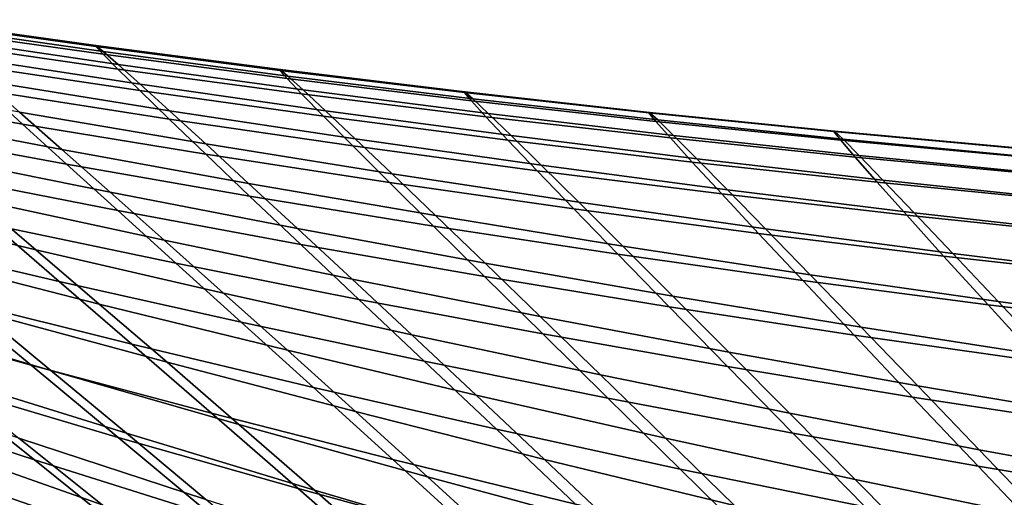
# Model space of a CAD drawing. Header units: metres. Extents: x -23 to 242, y -40 to 23.
# Tile 122 of 256: x 13.82 to 16.36, y 19.28 to 20.52. Entities that reach past the tile are written whole.
import ezdxf

# ---------------------------------------------------------------- set-up
doc = ezdxf.new("R2010")
doc.units = ezdxf.units.M
doc.layers.add('solid_10171013', color=7, linetype='CONTINUOUS')

msp = doc.modelspace()

# ---------------------------------------------------------------- linework, layer by layer
at = {"layer": 'solid_10171013'}
for points in [[(13.540062, 20.517132, 96.616966), (13.558563, 20.502857, 97.352554), (14.034844, 20.43487, 97.377625), (14.015616, 20.450369, 96.644722)], [(13.540473, 20.514359, 95.881432), (13.540062, 20.517132, 96.616966), (14.015616, 20.450369, 96.644722), (14.015429, 20.447893, 95.912155)], [(13.559795, 20.4946, 95.146843), (13.540473, 20.514359, 95.881432), (14.015429, 20.447893, 95.912155), (14.034262, 20.427536, 95.180794)], [(13.558563, 20.502857, 97.352554), (13.595875, 20.4716, 98.086617), (14.073021, 20.401461, 98.109253), (14.034844, 20.43487, 97.377625)], [(13.598022, 20.457939, 94.41404), (13.559795, 20.4946, 95.146843), (14.034262, 20.427536, 95.180794), (14.07209, 20.389406, 94.451447)], [(13.595875, 20.4716, 98.086617), (13.651821, 20.423517, 98.817047), (14.129975, 20.350315, 98.837387), (14.073021, 20.401461, 98.109253)], [(13.655143, 20.404448, 93.683876), (13.598022, 20.457939, 94.41404), (14.07209, 20.389406, 94.451447), (14.128889, 20.333603, 93.72493)], [(14.015429, 20.447893, 95.912155), (14.015616, 20.450369, 96.644722), (14.491798, 20.388134, 96.672287), (14.491071, 20.385984, 95.942207)], [(14.034262, 20.427536, 95.180794), (14.015429, 20.447893, 95.912155), (14.491071, 20.385984, 95.942207), (14.509502, 20.365059, 95.213585)], [(14.015616, 20.450369, 96.644722), (14.034844, 20.43487, 97.377625), (14.511724, 20.371389, 97.402992), (14.491798, 20.388134, 96.672287)], [(13.651821, 20.423517, 98.817047), (13.726222, 20.358782, 99.541756), (14.205533, 20.281612, 99.55983), (14.129975, 20.350315, 98.837387)], [(14.07209, 20.389406, 94.451447), (14.034262, 20.427536, 95.180794), (14.509502, 20.365059, 95.213585), (14.54705, 20.325491, 94.487206)], [(14.034844, 20.43487, 97.377625), (14.073021, 20.401461, 98.109253), (14.550763, 20.335806, 98.13266), (14.511724, 20.371389, 97.402992)], [(13.354253, 20.329807, 92.183037), (13.258944, 20.4128, 92.909805), (13.731151, 20.334204, 92.957184), (13.826036, 20.247286, 92.234818)], [(13.731151, 20.334204, 92.957184), (13.655143, 20.404448, 93.683876), (14.128889, 20.333603, 93.72493), (14.204634, 20.260235, 93.002037)], [(14.073021, 20.401461, 98.109253), (14.129975, 20.350315, 98.837387), (14.608752, 20.28157, 98.858986), (14.550763, 20.335806, 98.13266)], [(14.128889, 20.333603, 93.72493), (14.07209, 20.389406, 94.451447), (14.54705, 20.325491, 94.487206), (14.603669, 20.26741, 93.763832)], [(14.491071, 20.385984, 95.942207), (14.491798, 20.388134, 96.672287), (14.968564, 20.330435, 96.699654), (14.967352, 20.328642, 95.971558)], [(14.509502, 20.365059, 95.213585), (14.491071, 20.385984, 95.942207), (14.967352, 20.328642, 95.971558), (14.985464, 20.307184, 95.245178)], [(14.491798, 20.388134, 96.672287), (14.511724, 20.371389, 97.402992), (14.989158, 20.31242, 97.428673), (14.968564, 20.330435, 96.699654)], [(14.511724, 20.371389, 97.402992), (14.550763, 20.335806, 98.13266), (15.029061, 20.274647, 98.156883), (14.989158, 20.31242, 97.428673)], [(13.338799, 20.364138, 100.244766), (13.446797, 20.273357, 100.953384), (13.92789, 20.181463, 100.963974), (13.818611, 20.277792, 100.258362)], [(13.726222, 20.358782, 99.541756), (13.818611, 20.277792, 100.258362), (14.299217, 20.195791, 100.274101), (14.205533, 20.281612, 99.55983)], [(14.129975, 20.350315, 98.837387), (14.205533, 20.281612, 99.55983), (14.685519, 20.208878, 99.579651), (14.608752, 20.28157, 98.858986)], [(14.54705, 20.325491, 94.487206), (14.509502, 20.365059, 95.213585), (14.985464, 20.307184, 95.245178), (15.02284, 20.26622, 94.521248)], [(13.468359, 20.23098, 91.461449), (13.354253, 20.329807, 92.183037), (13.826036, 20.247286, 92.234818), (13.939719, 20.143785, 91.517738)], [(13.826036, 20.247286, 92.234818), (13.731151, 20.334204, 92.957184), (14.204634, 20.260235, 93.002037), (14.299296, 20.169403, 92.283585)], [(14.204634, 20.260235, 93.002037), (14.128889, 20.333603, 93.72493), (14.603669, 20.26741, 93.763832), (14.679316, 20.190948, 93.044235)], [(14.603669, 20.26741, 93.763832), (14.54705, 20.325491, 94.487206), (15.02284, 20.26622, 94.521248), (15.079412, 20.205908, 93.800507)], [(14.550763, 20.335806, 98.13266), (14.608752, 20.28157, 98.858986), (15.088112, 20.217312, 98.881897), (15.029061, 20.274647, 98.156883)], [(14.967352, 20.328642, 95.971558), (14.968564, 20.330435, 96.699654), (15.445868, 20.277277, 96.726822), (15.444221, 20.275871, 96.000183)], [(14.985464, 20.307184, 95.245178), (14.967352, 20.328642, 95.971558), (15.444221, 20.275871, 96.000183), (15.462092, 20.253923, 95.275513)], [(14.968564, 20.330435, 96.699654), (14.989158, 20.31242, 97.428673), (15.467107, 20.257971, 97.454666), (15.445868, 20.277277, 96.726822)], [(15.02284, 20.26622, 94.521248), (14.985464, 20.307184, 95.245178), (15.462092, 20.253923, 95.275513), (15.499395, 20.211617, 94.553505)], [(14.989158, 20.31242, 97.428673), (15.029061, 20.274647, 98.156883), (15.507876, 20.218, 98.181946), (15.467107, 20.257971, 97.454666)], [(13.446797, 20.273357, 100.953384), (13.570485, 20.16889, 101.648346), (14.052874, 20.070789, 101.655586), (13.92789, 20.181463, 100.963974)], [(13.818611, 20.277792, 100.258362), (13.92789, 20.181463, 100.963974), (14.409882, 20.093866, 100.977165), (14.299217, 20.195791, 100.274101)], [(14.205533, 20.281612, 99.55983), (14.299217, 20.195791, 100.274101), (14.780577, 20.118198, 100.292076), (14.685519, 20.208878, 99.579651)], [(14.608752, 20.28157, 98.858986), (14.685519, 20.208878, 99.579651), (15.166142, 20.140617, 99.601288), (15.088112, 20.217312, 98.881897)], [(15.029061, 20.274647, 98.156883), (15.088112, 20.217312, 98.881897), (15.568016, 20.157564, 98.906174), (15.507876, 20.218, 98.181946)], [(15.444221, 20.275871, 96.000183), (15.445868, 20.277277, 96.726822), (15.923667, 20.228664, 96.753784), (15.921633, 20.22768, 96.028061)], [(15.462092, 20.253923, 95.275513), (15.444221, 20.275871, 96.000183), (15.921633, 20.22768, 96.028061), (15.939331, 20.20529, 95.304558)], [(15.445868, 20.277277, 96.726822), (15.467107, 20.257971, 97.454666), (15.94553, 20.208052, 97.480995), (15.923667, 20.228664, 96.753784)], [(13.939719, 20.143785, 91.517738), (13.826036, 20.247286, 92.234818), (14.299296, 20.169403, 92.283585), (14.412778, 20.061237, 91.570518)], [(14.299296, 20.169403, 92.283585), (14.204634, 20.260235, 93.002037), (14.679316, 20.190948, 93.044235), (14.773944, 20.096239, 92.329193)], [(14.679316, 20.190948, 93.044235), (14.603669, 20.26741, 93.763832), (15.079412, 20.205908, 93.800507), (15.155117, 20.126408, 93.083679)], [(15.079412, 20.205908, 93.800507), (15.02284, 20.26622, 94.521248), (15.499395, 20.211617, 94.553505), (15.556045, 20.149136, 93.834854)], [(15.499395, 20.211617, 94.553505), (15.462092, 20.253923, 95.275513), (15.939331, 20.20529, 95.304558), (15.976656, 20.161705, 94.583916)], [(15.467107, 20.257971, 97.454666), (15.507876, 20.218, 98.181946), (15.987169, 20.165878, 98.207886), (15.94553, 20.208052, 97.480995)], [(13.601035, 20.116396, 90.746201), (13.468359, 20.23098, 91.461449), (13.939719, 20.143785, 91.517738), (14.071957, 20.023829, 90.807144)], [(15.507876, 20.218, 98.181946), (15.568016, 20.157564, 98.906174), (16.048426, 20.102356, 98.931854), (15.987169, 20.165878, 98.207886)], [(15.921633, 20.22768, 96.028061), (15.923667, 20.228664, 96.753784), (16.401917, 20.184603, 96.780533), (16.399536, 20.184074, 96.055161)], [(15.939331, 20.20529, 95.304558), (15.921633, 20.22768, 96.028061), (16.399536, 20.184074, 96.055161), (16.417128, 20.161299, 95.332253)], [(15.923667, 20.228664, 96.753784), (15.94553, 20.208052, 97.480995), (16.424385, 20.162666, 97.507668), (16.401917, 20.184603, 96.780533)], [(14.299217, 20.195791, 100.274101), (14.409882, 20.093866, 100.977165), (14.892728, 20.010647, 100.993088), (14.780577, 20.118198, 100.292076)], [(14.685519, 20.208878, 99.579651), (14.780577, 20.118198, 100.292076), (15.262648, 20.045076, 100.31237), (15.166142, 20.140617, 99.601288)], [(15.155117, 20.126408, 93.083679), (15.079412, 20.205908, 93.800507), (15.556045, 20.149136, 93.834854), (15.631957, 20.066666, 93.120255)], [(15.088112, 20.217312, 98.881897), (15.166142, 20.140617, 99.601288), (15.647359, 20.076878, 99.624817), (15.568016, 20.157564, 98.906174)], [(15.556045, 20.149136, 93.834854), (15.499395, 20.211617, 94.553505), (15.976656, 20.161705, 94.583916), (16.033499, 20.097134, 93.866791)], [(15.976656, 20.161705, 94.583916), (15.939331, 20.20529, 95.304558), (16.417128, 20.161299, 95.332253), (16.454559, 20.11651, 94.612404)], [(15.94553, 20.208052, 97.480995), (15.987169, 20.165878, 98.207886), (16.4669, 20.118299, 98.234718), (16.424385, 20.162666, 97.507668)], [(13.570485, 20.16889, 101.648346), (13.708731, 20.051619, 102.327019), (14.192377, 19.946749, 102.330452), (14.052874, 20.070789, 101.655586)], [(13.92789, 20.181463, 100.963974), (14.052874, 20.070789, 101.655586), (14.536288, 19.976927, 101.665901), (14.409882, 20.093866, 100.977165)], [(14.412778, 20.061237, 91.570518), (14.299296, 20.169403, 92.283585), (14.773944, 20.096239, 92.329193), (14.887437, 19.983442, 91.619637)], [(14.773944, 20.096239, 92.329193), (14.679316, 20.190948, 93.044235), (15.155117, 20.126408, 93.083679), (15.24989, 20.027876, 92.371513)], [(13.226303, 20.160534, 102.326927), (13.376979, 20.038427, 102.993141), (13.860402, 19.922375, 102.988464), (13.708731, 20.051619, 102.327019)], [(14.071957, 20.023829, 90.807144), (13.939719, 20.143785, 91.517738), (14.412778, 20.061237, 91.570518), (14.544821, 19.935911, 90.864082)], [(15.631957, 20.066666, 93.120255), (15.556045, 20.149136, 93.834854), (16.033499, 20.097134, 93.866791), (16.109756, 20.011786, 93.153847)], [(15.568016, 20.157564, 98.906174), (15.647359, 20.076878, 99.624817), (16.129133, 20.017698, 99.650299), (16.048426, 20.102356, 98.931854)], [(16.033499, 20.097134, 93.866791), (15.976656, 20.161705, 94.583916), (16.454559, 20.11651, 94.612404), (16.511705, 20.04994, 93.89624)], [(15.987169, 20.165878, 98.207886), (16.048426, 20.102356, 98.931854), (16.529301, 20.051712, 98.959), (16.4669, 20.118299, 98.234718)], [(13.752033, 19.986135, 90.038498), (13.601035, 20.116396, 90.746201), (14.071957, 20.023829, 90.807144), (14.222486, 19.887547, 90.104279)], [(14.780577, 20.118198, 100.292076), (14.892728, 20.010647, 100.993088), (15.376386, 19.931892, 101.011848), (15.262648, 20.045076, 100.31237)], [(15.24989, 20.027876, 92.371513), (15.155117, 20.126408, 93.083679), (15.631957, 20.066666, 93.120255), (15.727046, 19.964392, 92.4104)], [(15.166142, 20.140617, 99.601288), (15.262648, 20.045076, 100.31237), (15.745389, 19.976484, 100.335083), (15.647359, 20.076878, 99.624817)], [(14.409882, 20.093866, 100.977165), (14.536288, 19.976927, 101.665901), (15.020683, 19.887415, 101.679443), (14.892728, 20.010647, 100.993088)], [(14.887437, 19.983442, 91.619637), (14.773944, 20.096239, 92.329193), (15.24989, 20.027876, 92.371513), (15.363596, 19.910505, 91.664909)], [(16.109756, 20.011786, 93.153847), (16.033499, 20.097134, 93.866791), (16.511705, 20.04994, 93.89624), (16.588434, 19.961821, 93.184357)], [(16.048426, 20.102356, 98.931854), (16.129133, 20.017698, 99.650299), (16.611422, 19.963121, 99.677803), (16.529301, 20.051712, 98.959)], [(13.453835, 19.949812, 89.263733), (13.283884, 20.089203, 89.968506), (13.752033, 19.986135, 90.038498), (13.921184, 19.840168, 89.339233)], [(14.052874, 20.070789, 101.655586), (14.192377, 19.946749, 102.330452), (14.677201, 19.84606, 102.337433), (14.536288, 19.976927, 101.665901)], [(15.727046, 19.964392, 92.4104), (15.631957, 20.066666, 93.120255), (16.109756, 20.011786, 93.153847), (16.205318, 19.905869, 92.445732)], [(15.647359, 20.076878, 99.624817), (15.745389, 19.976484, 100.335083), (16.228758, 19.912485, 100.360298), (16.129133, 20.017698, 99.650299)], [(13.708731, 20.051619, 102.327019), (13.860402, 19.922375, 102.988464), (14.345218, 19.81028, 102.987579), (14.192377, 19.946749, 102.330452)], [(14.544821, 19.935911, 90.864082), (14.412778, 20.061237, 91.570518), (14.887437, 19.983442, 91.619637), (15.019519, 19.852777, 90.916824)], [(15.262648, 20.045076, 100.31237), (15.376386, 19.931892, 101.011848), (15.86081, 19.857683, 101.033554), (15.745389, 19.976484, 100.335083)], [(13.376979, 20.038427, 102.993141), (13.54011, 19.905512, 103.642509), (14.024367, 19.781975, 103.63253), (13.860402, 19.922375, 102.988464)], [(14.222486, 19.887547, 90.104279), (14.071957, 20.023829, 90.807144), (14.544821, 19.935911, 90.864082), (14.695146, 19.793606, 90.16555)], [(15.363596, 19.910505, 91.664909), (15.24989, 20.027876, 92.371513), (15.727046, 19.964392, 92.4104), (15.841153, 19.842535, 91.706192)], [(16.129133, 20.017698, 99.650299), (16.228758, 19.912485, 100.360298), (16.712715, 19.85314, 100.388107), (16.611422, 19.963121, 99.677803)], [(14.892728, 20.010647, 100.993088), (15.020683, 19.887415, 101.679443), (15.506012, 19.802361, 101.696335), (15.376386, 19.931892, 101.011848)], [(16.205318, 19.905869, 92.445732), (16.109756, 20.011786, 93.153847), (16.588434, 19.961821, 93.184357), (16.68462, 19.852386, 92.477371)], [(13.921184, 19.840168, 89.339233), (13.752033, 19.986135, 90.038498), (14.222486, 19.887547, 90.104279), (14.391125, 19.734961, 89.410057)], [(14.536288, 19.976927, 101.665901), (14.677201, 19.84606, 102.337433), (15.163153, 19.749691, 102.348145), (15.020683, 19.887415, 101.679443)], [(15.019519, 19.852777, 90.916824), (14.887437, 19.983442, 91.619637), (15.363596, 19.910505, 91.664909), (15.495938, 19.774565, 90.965187)], [(15.841153, 19.842535, 91.706192), (15.727046, 19.964392, 92.4104), (16.205318, 19.905869, 92.445732), (16.320007, 19.779636, 91.743324)], [(15.745389, 19.976484, 100.335083), (15.86081, 19.857683, 101.033554), (16.345957, 19.788107, 101.058319), (16.228758, 19.912485, 100.360298)], [(13.642044, 19.794952, 88.567215), (13.453835, 19.949812, 89.263733), (13.921184, 19.840168, 89.339233), (14.108523, 19.678179, 88.64843)], [(14.192377, 19.946749, 102.330452), (14.345218, 19.81028, 102.987579), (14.831386, 19.702309, 102.990715), (14.677201, 19.84606, 102.337433)], [(13.386382, 19.752697, 87.78653), (13.178568, 19.915878, 88.481224), (13.642044, 19.794952, 88.567215), (13.848591, 19.624218, 87.878838)], [(13.860402, 19.922375, 102.988464), (14.024367, 19.781975, 103.63253), (14.510214, 19.662306, 103.626785), (14.345218, 19.81028, 102.987579)], [(14.695146, 19.793606, 90.16555), (14.544821, 19.935911, 90.864082), (15.019519, 19.852777, 90.916824), (15.169892, 19.704477, 90.222099)], [(15.376386, 19.931892, 101.011848), (15.506012, 19.802361, 101.696335), (15.992224, 19.721876, 101.716721), (15.86081, 19.857683, 101.033554)], [(16.228758, 19.912485, 100.360298), (16.345957, 19.788107, 101.058319), (16.831781, 19.723248, 101.08625), (16.712715, 19.85314, 100.388107)], [(13.231587, 19.897318, 104.295113), (13.41651, 19.752468, 104.917686), (13.899677, 19.609875, 104.890671), (13.714621, 19.762497, 104.274925)], [(13.54011, 19.905512, 103.642509), (13.714621, 19.762497, 104.274925), (14.199502, 19.631227, 104.259087), (14.024367, 19.781975, 103.63253)], [(14.391125, 19.734961, 89.410057), (14.222486, 19.887547, 90.104279), (14.695146, 19.793606, 90.16555), (14.863554, 19.634388, 89.475868)], [(15.020683, 19.887415, 101.679443), (15.163153, 19.749691, 102.348145), (15.65018, 19.657776, 102.362724), (15.506012, 19.802361, 101.696335)], [(15.495938, 19.774565, 90.965187), (15.363596, 19.910505, 91.664909), (15.841153, 19.842535, 91.706192), (15.973965, 19.701405, 91.008972)], [(16.320007, 19.779636, 91.743324), (16.205318, 19.905869, 92.445732), (16.68462, 19.852386, 92.477371), (16.800056, 19.721916, 91.776146)], [(14.108523, 19.678179, 88.64843), (13.921184, 19.840168, 89.339233), (14.391125, 19.734961, 89.410057), (14.577901, 19.565786, 88.72448)], [(14.677201, 19.84606, 102.337433), (14.831386, 19.702309, 102.990715), (15.318849, 19.598623, 102.998085), (15.163153, 19.749691, 102.348145)], [(15.169892, 19.704477, 90.222099), (15.019519, 19.852777, 90.916824), (15.495938, 19.774565, 90.965187), (15.6466, 19.620325, 90.273689)], [(15.973965, 19.701405, 91.008972), (15.841153, 19.842535, 91.706192), (16.320007, 19.779636, 91.743324), (16.453485, 19.633434, 91.047997)], [(15.86081, 19.857683, 101.033554), (15.992224, 19.721876, 101.716721), (16.479273, 19.646067, 101.740715), (16.345957, 19.788107, 101.058319)], [(13.848591, 19.624218, 87.878838), (13.642044, 19.794952, 88.567215), (14.108523, 19.678179, 88.64843), (14.314128, 19.499794, 87.965935)], [(14.345218, 19.81028, 102.987579), (14.510214, 19.662306, 103.626785), (14.997606, 19.546696, 103.625557), (14.831386, 19.702309, 102.990715)], [(14.863554, 19.634388, 89.475868), (14.695146, 19.793606, 90.16555), (15.169892, 19.704477, 90.222099), (15.338343, 19.538649, 89.5364)], [(15.506012, 19.802361, 101.696335), (15.65018, 19.657776, 102.362724), (16.138229, 19.570452, 102.381332), (15.992224, 19.721876, 101.716721)], [(16.345957, 19.788107, 101.058319), (16.479273, 19.646067, 101.740715), (16.96711, 19.575043, 101.768463), (16.831781, 19.723248, 101.08625)], [(13.714621, 19.762497, 104.274925), (13.899677, 19.609875, 104.890671), (14.384932, 19.470716, 104.868416), (14.199502, 19.631227, 104.259087)], [(14.024367, 19.781975, 103.63253), (14.199502, 19.631227, 104.259087), (14.686189, 19.503736, 104.247932), (14.510214, 19.662306, 103.626785)], [(15.6466, 19.620325, 90.273689), (15.495938, 19.774565, 90.965187), (15.973965, 19.701405, 91.008972), (16.125143, 19.541315, 90.320122)], [(16.453485, 19.633434, 91.047997), (16.320007, 19.779636, 91.743324), (16.800056, 19.721916, 91.776146), (16.934387, 19.570787, 91.082085)], [(13.612597, 19.573757, 87.099884), (13.386382, 19.752697, 87.78653), (13.848591, 19.624218, 87.878838), (14.073438, 19.437269, 87.198685)], [(13.41651, 19.752468, 104.917686), (13.611779, 19.598305, 105.524948), (14.094784, 19.447847, 105.490585), (13.899677, 19.609875, 104.890671)], [(14.577901, 19.565786, 88.72448), (14.391125, 19.734961, 89.410057), (14.863554, 19.634388, 89.475868), (15.050068, 19.45801, 88.795006)], [(15.163153, 19.749691, 102.348145), (15.318849, 19.598623, 102.998085), (15.80755, 19.49939, 103.00985), (15.65018, 19.657776, 102.362724)], [(13.401633, 19.52717, 86.310898), (13.15554, 19.713884, 86.995911), (13.612597, 19.573757, 87.099884), (13.856814, 19.378838, 86.421989)], [(15.992224, 19.721876, 101.716721), (16.138229, 19.570452, 102.381332), (16.627249, 19.487856, 102.404137), (16.479273, 19.646067, 101.740715)], [(14.831386, 19.702309, 102.990715), (14.997606, 19.546696, 103.625557), (15.486484, 19.435343, 103.629051), (15.318849, 19.598623, 102.998085)], [(15.338343, 19.538649, 89.5364), (15.169892, 19.704477, 90.222099), (15.6466, 19.620325, 90.273689), (15.81535, 19.447941, 89.591415)], [(16.125143, 19.541315, 90.320122), (15.973965, 19.701405, 91.008972), (16.453485, 19.633434, 91.047997), (16.605396, 19.467615, 90.361176)], [(14.314128, 19.499794, 87.965935), (14.108523, 19.678179, 88.64843), (14.577901, 19.565786, 88.72448), (14.782885, 19.379686, 88.047394)], [(14.510214, 19.662306, 103.626785), (14.686189, 19.503736, 104.247932), (15.174636, 19.380243, 104.241768), (14.997606, 19.546696, 103.625557)], [(15.050068, 19.45801, 88.795006), (14.863554, 19.634388, 89.475868), (15.338343, 19.538649, 89.5364), (15.524879, 19.355078, 88.859711)], [(15.65018, 19.657776, 102.362724), (15.80755, 19.49939, 103.00985), (16.297432, 19.404774, 103.026199), (16.138229, 19.570452, 102.381332)], [(14.073438, 19.437269, 87.198685), (13.848591, 19.624218, 87.878838), (14.314128, 19.499794, 87.965935), (14.537945, 19.304724, 87.291832)], [(13.899677, 19.609875, 104.890671), (14.094784, 19.447847, 105.490585), (14.580133, 19.300703, 105.461403), (14.384932, 19.470716, 104.868416)], [(14.199502, 19.631227, 104.259087), (14.384932, 19.470716, 104.868416), (14.872228, 19.335241, 104.851295), (14.686189, 19.503736, 104.247932)], [(15.81535, 19.447941, 89.591415), (15.6466, 19.620325, 90.273689), (16.125143, 19.541315, 90.320122), (16.294439, 19.362461, 89.640663)], [(13.337092, 19.596182, 106.165062), (13.552859, 19.431421, 106.752747), (14.031588, 19.262461, 106.696793), (13.816946, 19.434944, 106.117722)], [(13.611779, 19.598305, 105.524948), (13.816946, 19.434944, 106.117722), (14.299467, 19.27659, 106.075546), (14.094784, 19.447847, 105.490585)], [(15.318849, 19.598623, 102.998085), (15.486484, 19.435343, 103.629051), (15.976781, 19.32844, 103.637482), (15.80755, 19.49939, 103.00985)], [(13.856814, 19.378838, 86.421989), (13.612597, 19.573757, 87.099884), (14.073438, 19.437269, 87.198685), (14.316132, 19.23399, 86.527504)], [(14.782885, 19.379686, 88.047394), (14.577901, 19.565786, 88.72448), (15.050068, 19.45801, 88.795006), (15.254744, 19.264164, 88.122803)], [(16.138229, 19.570452, 102.381332), (16.297432, 19.404774, 103.026199), (16.788435, 19.314936, 103.04731), (16.627249, 19.487856, 102.404137)], [(14.997606, 19.546696, 103.625557), (15.174636, 19.380243, 104.241768), (15.664776, 19.260975, 104.240845), (15.486484, 19.435343, 103.629051)], [(15.524879, 19.355078, 88.859711), (15.338343, 19.538649, 89.5364), (15.81535, 19.447941, 89.591415), (16.002184, 19.257227, 88.918312)], [(16.294439, 19.362461, 89.640663), (16.125143, 19.541315, 90.320122), (16.605396, 19.467615, 90.361176), (16.775471, 19.28241, 89.683899)], [(13.665468, 19.324518, 85.635178), (13.401633, 19.52717, 86.310898), (13.856814, 19.378838, 86.421989), (14.118548, 19.167753, 85.75367)], [(13.500732, 19.27379, 84.837769), (13.217011, 19.48424, 85.511276), (13.665468, 19.324518, 85.635178), (13.946432, 19.105724, 84.969765)], [(14.537945, 19.304724, 87.291832), (14.314128, 19.499794, 87.965935), (14.782885, 19.379686, 88.047394), (15.006005, 19.176422, 87.378868)], [(14.686189, 19.503736, 104.247932), (14.872228, 19.335241, 104.851295), (15.361518, 19.203707, 104.839653), (15.174636, 19.380243, 104.241768)], [(15.80755, 19.49939, 103.00985), (15.976781, 19.32844, 103.637482), (16.468435, 19.226177, 103.651054), (16.297432, 19.404774, 103.026199)], [(14.384932, 19.470716, 104.868416), (14.580133, 19.300703, 105.461403), (15.06778, 19.157156, 105.437805), (14.872228, 19.335241, 104.851295)], [(15.254744, 19.264164, 88.122803), (15.050068, 19.45801, 88.795006), (15.524879, 19.355078, 88.859711), (15.729551, 19.153492, 88.191841)], [(13.304284, 19.436201, 107.398026), (13.541126, 19.259972, 107.970345), (14.012774, 19.073788, 107.890266), (13.778172, 19.257357, 107.327667)], [(13.552859, 19.431421, 106.752747), (13.778172, 19.257357, 107.327667), (14.255394, 19.080759, 107.262703), (14.031588, 19.262461, 106.696793)], [(13.816946, 19.434944, 106.117722), (14.031588, 19.262461, 106.696793), (14.513281, 19.096245, 106.646378), (14.299467, 19.27659, 106.075546)], [(14.316132, 19.23399, 86.527504), (14.073438, 19.437269, 87.198685), (14.537945, 19.304724, 87.291832), (14.779468, 19.092964, 86.62693)], [(14.094784, 19.447847, 105.490585), (14.299467, 19.27659, 106.075546), (14.784609, 19.121435, 106.038971), (14.580133, 19.300703, 105.461403)], [(15.486484, 19.435343, 103.629051), (15.664776, 19.260975, 104.240845), (16.156538, 19.146152, 104.245392), (15.976781, 19.32844, 103.637482)], [(16.002184, 19.257227, 88.918312), (15.81535, 19.447941, 89.591415), (16.294439, 19.362461, 89.640663), (16.481834, 19.164684, 88.970543)], [(16.297432, 19.404774, 103.026199), (16.468435, 19.226177, 103.651054), (16.961382, 19.128754, 103.66996), (16.788435, 19.314936, 103.04731)], [(14.118548, 19.167753, 85.75367), (13.856814, 19.378838, 86.421989), (14.316132, 19.23399, 86.527504), (14.57613, 19.014315, 85.866196)], [(15.006005, 19.176422, 87.378868), (14.782885, 19.379686, 88.047394), (15.254744, 19.264164, 88.122803), (15.477495, 19.052662, 87.459328)], [(15.174636, 19.380243, 104.241768), (15.361518, 19.203707, 104.839653), (15.852728, 19.076365, 104.833763), (15.664776, 19.260975, 104.240845)], [(15.729551, 19.153492, 88.191841), (15.524879, 19.355078, 88.859711), (16.002184, 19.257227, 88.918312), (16.207142, 19.047937, 88.254189)], [(16.481834, 19.164684, 88.970543), (16.294439, 19.362461, 89.640663), (16.775471, 19.28241, 89.683899), (16.963675, 19.077682, 89.016121)], [(14.872228, 19.335241, 104.851295), (15.06778, 19.157156, 105.437805), (15.557673, 19.017488, 105.420174), (15.361518, 19.203707, 104.839653)], [(15.976781, 19.32844, 103.637482), (16.156538, 19.146152, 104.245392), (16.468435, 19.226177, 103.651054)], [(13.946432, 19.105724, 84.969765), (13.665468, 19.324518, 85.635178), (14.118548, 19.167753, 85.75367), (14.397133, 18.940424, 85.096008)], [(14.779468, 19.092964, 86.62693), (14.537945, 19.304724, 87.291832), (15.006005, 19.176422, 87.378868), (15.246701, 18.956095, 86.719765)], [(14.580133, 19.300703, 105.461403), (14.784609, 19.121435, 106.038971), (15.272321, 18.969788, 106.008423), (15.06778, 19.157156, 105.437805)]]:
    msp.add_3dface(points, dxfattribs=at)

doc.saveas('drawing.dxf')
